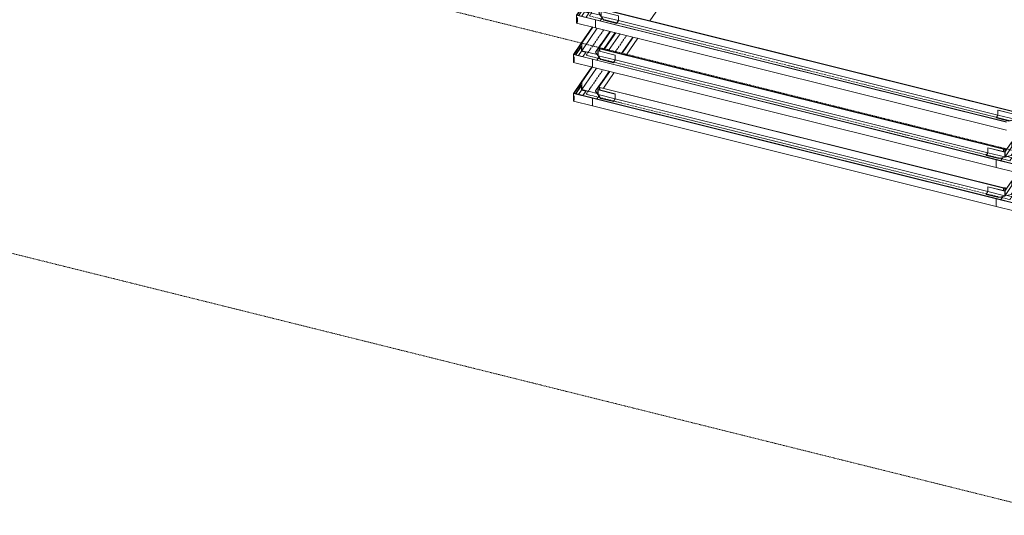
# Model space of a CAD drawing. Header units: millimetres. Extents: x 5617 to 126876, y 7718 to 242066.
# Tile 18 of 25: x 77385 to 82432, y 198267 to 200809. Entities that reach past the tile are written whole.
import ezdxf

# ---------------------------------------------------------------- set-up
doc = ezdxf.new("R2010")
doc.units = ezdxf.units.MM
doc.linetypes.add('Осевая', pattern=[14, 10, -2, 0, -2])
doc.linetypes.add('Скрыто', pattern=[6, 3, -3])
doc.layers.add('Границы 3D вида', color=7, linetype='Скрыто', lineweight=20, true_color=0x0080c0)
for name, color, linetype, lineweight in [('Кабельные лотки', 7, 'Continuous', 18), ('Осевая линия', 7, 'Осевая', 18), ('Соединительные детали кабельных лотков', 7, 'Continuous', 18)]:
    doc.layers.add(name, color=color, linetype=linetype, lineweight=lineweight)

# ---------------------------------------------------------------- blocks, each defined once
blk = doc.blocks.new('OSTEC_CLH - ЛН_ ЛП - СЛУМИ - Угол горизонтальный - ZS - Цинкование по методу Сендзимира-V30-МКСС_К3_L28')
at = {"layer": 'Осевая линия'}
for p, q in [((122672.7, 199898.9), (122723.5, 199886.2)), ((122673.6, 199898.6), (122672.7, 199898.9)), ((122744.5, 199916.8), (122723.5, 199886.2))]:
    blk.add_line(p, q, dxfattribs=at)
at = {"layer": 'Соединительные детали кабельных лотков', "color": 96, "true_color": 0x008000}
for p, q in [((122690.8, 199945.2), (122691.8, 199946.6)), ((122690.8, 199932.3), (122690.8, 199945.2)), ((122697.8, 199943.5), (122690.8, 199945.2)), ((122691.8, 199946.6), (122696.4, 199945.5)), ((122698.3, 199948.3), (122696.4, 199945.5)), ((122697.8, 199943.5), (122700.6, 199947.7)), ((122697.8, 199930.6), (122697.8, 199943.5)), ((122700.6, 199947.7), (122698.3, 199948.3)), ((122700.6, 199947.7), (122700.6, 199935.4)), ((122653.6, 199891), (122654.5, 199892.4)), ((122653.6, 199851.1), (122653.6, 199891)), ((122750.6, 199866.8), (122653.6, 199891)), ((122749.2, 199868.8), (122654.5, 199892.4)), ((122676.7, 199886.9), (122687.8, 199903)), ((122766.2, 199893.5), (122709.3, 199907.7)), ((122788.4, 199925.8), (122749.2, 199868.8)), ((122750.6, 199866.8), (122790.7, 199925.3)), ((122790.7, 199885.4), (122750.6, 199826.9)), ((122790.7, 199925.3), (122788.4, 199925.8)), ((122790.7, 199925.3), (122790.7, 199885.4)), ((122750.6, 199826.9), (122653.6, 199851.1)), ((122750.6, 199826.9), (122750.6, 199866.8))]:
    blk.add_line(p, q, dxfattribs=at)
blk = doc.blocks.new('OSTEC_U - ЛН_ ЛП - СЛУМИ - OSTEC_U - ЛН_ ЛП - СЛУМИ-V32-МКСС_К3_L28')
at = {"layer": 'Соединительные детали кабельных лотков', "color": 96, "true_color": 0x008000}
for p, q in [((122733.7, 199983.6), (122697.8, 199931.2)), ((122698.2, 199930.5), (122734.5, 199983.3)), ((122734.5, 199983.3), (122733.7, 199983.6)), ((122734.5, 199983.3), (122734.5, 199958.5)), ((122610.8, 199952.8), (122610.5, 199952.3)), ((122610.5, 199952.3), (122697.8, 199930.6)), ((122610.5, 199927.5), (122610.5, 199952.3)), ((122697.8, 199931.2), (122610.8, 199952.8)), ((122699.1, 199906.9), (122734.5, 199958.5)), ((122729.6, 199913.5), (122756.7, 199953)), ((122756.7, 199952.3), (122729.6, 199912.7)), ((122734.5, 199958.5), (122756.7, 199953)), ((122756.7, 199953), (122756.7, 199952.3)), ((122601.3, 199914.1), (122610.5, 199927.5)), ((122601.3, 199914.1), (122666.9, 199897.8)), ((122601.3, 199913.4), (122601.3, 199914.1)), ((122666.9, 199897.1), (122601.3, 199913.4)), ((122610.5, 199927.5), (122697.8, 199905.8)), ((122666.9, 199897.8), (122697.1, 199905.3)), ((122698.2, 199904.9), (122666.9, 199897.1)), ((122666.9, 199897.1), (122666.9, 199897.8)), ((122697.3, 199930.5), (122697.3, 199904.9)), ((122697.8, 199930), (122698.2, 199930.5)), ((122697.8, 199930), (122697.8, 199904.5)), ((122698.2, 199930.5), (122698.2, 199905.6)), ((122698.2, 199930.5), (122699.1, 199930.3)), ((122698.2, 199905.6), (122698.2, 199930.5)), ((122699.1, 199904.9), (122699.1, 199930.5)), ((122699.1, 199904.8), (122699.1, 199930.3)), ((122699.1, 199905.8), (122729.6, 199913.5)), ((122729.6, 199912.7), (122699.1, 199905.1)), ((122729.6, 199913.5), (122729.6, 199912.7))]:
    blk.add_line(p, q, dxfattribs=at)
for points in [[(122697.4, 199930.7, 0), (122697.4, 199930.5, 0), (122697.3, 199930.4, 0), (122697.4, 199930.3, 0), (122697.5, 199930.2, 0), (122697.6, 199930.1, 0), (122697.8, 199930, 0)], [(122697.8, 199904.5, 0), (122697.6, 199904.5, 0), (122697.5, 199904.6, 0), (122697.4, 199904.7, 0)], [(122699.1, 199930.5, 0), (122699.1, 199930.6, 0), (122699, 199930.7, 0), (122698.9, 199930.8, 0), (122698.8, 199930.9, 0), (122698.6, 199931, 0)]]:
    blk.add_polyline3d(points, dxfattribs=at)
blk = doc.blocks.new('OSTEC_CLH - ЛН_ ЛП - СЛУМИ - Угол горизонтальный - ZS - Цинкование по методу Сендзимира-V34-МКСС_К3_L28')
at = {"layer": 'Осевая линия'}
for p, q in [((120572.8, 200457.7), (120551.8, 200427.1)), ((120572.4, 200457.2), (120572.8, 200457.7)), ((120602.6, 200414.5), (120551.8, 200427.1))]:
    blk.add_line(p, q, dxfattribs=at)
at = {"layer": 'Соединительные детали кабельных лотков', "color": 96, "true_color": 0x008000}
for p, q in [((120486.5, 200430.7), (120526.6, 200489.2)), ((120489.8, 200431.6), (120528.9, 200488.6)), ((120526.6, 200489.2), (120528.9, 200488.6)), ((120528.9, 200488.6), (120528.9, 200450.7)), ((120527.2, 200448.3), (120528.9, 200450.7)), ((120528.9, 200450.7), (120608.6, 200430.9)), ((120613.8, 200462.6), (120616.6, 200466.8)), ((120613.8, 200449.7), (120613.8, 200462.6)), ((120613.8, 200462.6), (120620.7, 200460.8)), ((120616.6, 200466.8), (120619, 200466.2)), ((120619, 200466.2), (120617.1, 200463.4)), ((120621.7, 200462.3), (120617.1, 200463.4)), ((120619, 200466.2), (120619, 200462.9)), ((120620.7, 200460.8), (120621.7, 200462.3)), ((120620.7, 200460.8), (120620.7, 200447.9)), ((120486.5, 200390.8), (120486.5, 200430.7)), ((120486.5, 200430.7), (120583.5, 200406.6)), ((120583.5, 200366.7), (120486.5, 200390.8)), ((120584.5, 200408), (120489.8, 200431.6)), ((120583.5, 200406.6), (120584.5, 200408)), ((120583.5, 200406.6), (120583.5, 200366.7)), ((120606.7, 200402.5), (120617.4, 200418.1))]:
    blk.add_line(p, q, dxfattribs=at)
blk = doc.blocks.new('OSTEC_U - ЛН_ ЛП - СЛУМИ - OSTEC_U - ЛН_ ЛП - СЛУМИ-1215241-МКСС_К3_L28')
at = {"layer": 'Соединительные детали кабельных лотков', "color": 96, "true_color": 0x008000}
for p, q in [((106626.5, 206803.3), (106597, 206760.3)), ((106597.8, 206760.1), (106627.3, 206803.1)), ((106627.3, 206803.1), (106626.5, 206803.3)), ((106627.3, 206803.1), (106627.3, 206778.3)), ((106590.1, 206750.2), (106590.1, 206724.7)), ((106590.1, 206750.2), (106590.1, 206724.7)), ((106612.5, 206756.6), (106627.3, 206778.3)), ((106627.3, 206778.3), (106649.5, 206772.7)), ((106634.6, 206751.1), (106649.5, 206772.7)), ((106649.5, 206772), (106635.1, 206751)), ((106649.5, 206772.7), (106649.5, 206772))]:
    blk.add_line(p, q, dxfattribs=at)
blk = doc.blocks.new('OSTEC_U - ЛН_ ЛП - СЛУМИ - OSTEC_U - ЛН_ ЛП - СЛУМИ-V35-МКСС_К3_L28')
at = {"layer": 'Соединительные детали кабельных лотков', "color": 96, "true_color": 0x008000}
for p, q in [((120626.7, 200483.5), (120599.6, 200444)), ((120599.6, 200444), (120611.8, 200426.2)), ((120599.6, 200443.3), (120599.6, 200444)), ((120611.8, 200425.5), (120599.6, 200443.3)), ((120611.8, 200450.2), (120612.6, 200449.9)), ((120611.8, 200450.2), (120611.8, 200424.7)), ((120612.6, 200449.9), (120612.4, 200449.4)), ((120612.4, 200423.9), (120612.4, 200449.4)), ((120613.8, 200451.7), (120612.6, 200449.9)), ((120612.6, 200449.9), (120700.4, 200428.1)), ((120612.6, 200449.9), (120612.6, 200425.1)), ((120612.6, 200425.1), (120612.6, 200449.9)), ((120700.7, 200428.6), (120612.9, 200450.4)), ((120626.7, 200483.5), (120627.5, 200483.3)), ((120612.6, 200424.4), (120611.8, 200424.7)), ((120612.4, 200423.9), (120612.6, 200424.4)), ((120612.6, 200425.1), (120700.4, 200403.3)), ((120612.6, 200425.1), (120625.6, 200406.2)), ((120612.6, 200424.4), (120612.6, 200425.1)), ((120612.6, 200425.1), (120612.6, 200424.4)), ((120625.6, 200405.5), (120612.6, 200424.4)), ((120625.6, 200406.2), (120691.2, 200389.9)), ((120625.6, 200406.2), (120625.6, 200405.5)), ((120691.2, 200389.2), (120625.6, 200405.5)), ((120700.4, 200403.3), (120691.2, 200389.9)), ((120700.7, 200403), (120691.2, 200389.2)), ((120691.2, 200389.9), (120691.2, 200389.2)), ((120700.4, 200428.1), (120700.7, 200428.6)), ((120700.4, 200428.1), (120700.4, 200403.3)), ((120700.7, 200428.6), (120700.7, 200403))]:
    blk.add_line(p, q, dxfattribs=at)
for points in [[(120612.9, 200450.4, 0), (120612.7, 200450.5, 0), (120612.5, 200450.5, 0), (120612.3, 200450.5, 0), (120612.1, 200450.4, 0), (120612, 200450.3, 0)], [(120612.4, 200449.4, 0), (120612.6, 200449.4, 0), (120612.8, 200449.4, 0), (120613, 200449.5, 0), (120613.2, 200449.5, 0), (120613.3, 200449.6, 0), (120613.4, 200449.7, 0)], [(120613, 200423.9, 0), (120612.8, 200423.9, 0), (120612.6, 200423.9, 0), (120612.4, 200423.9, 0)]]:
    blk.add_polyline3d(points, dxfattribs=at)
blk = doc.blocks.new('OSTEC_U - ЛН_ ЛП - СЛУМИ - OSTEC_U - ЛН_ ЛП - СЛУМИ-V43-МКСС_К3_L28')
at = {"layer": 'Соединительные детали кабельных лотков', "color": 96, "true_color": 0x008000}
for p, q in [((122663, 200345), (122662.7, 200344.5)), ((122662.7, 200344.5), (122750.5, 200322.6)), ((122662.7, 200319.7), (122662.7, 200344.5)), ((122750.8, 200323.1), (122663, 200345)), ((122786, 200375.7), (122750, 200323.3)), ((122750.5, 200322.6), (122786.8, 200375.5)), ((122751.4, 200299.1), (122786.8, 200350.7)), ((122781.8, 200305.6), (122809, 200345.2)), ((122809, 200344.5), (122781.8, 200304.9)), ((122786.8, 200375.5), (122786, 200375.7)), ((122786.8, 200375.5), (122786.8, 200350.7)), ((122786.8, 200350.7), (122809, 200345.2)), ((122809, 200345.2), (122809, 200344.5)), ((122653.5, 200306.3), (122662.7, 200319.7)), ((122653.5, 200306.3), (122719.1, 200290)), ((122653.5, 200305.6), (122653.5, 200306.3)), ((122719.1, 200289.2), (122653.5, 200305.6)), ((122662.7, 200319.7), (122749, 200298.2)), ((122719.1, 200290), (122749, 200297.4)), ((122750.5, 200297.1), (122719.1, 200289.2)), ((122719.1, 200289.2), (122719.1, 200290)), ((122749.6, 200322.6), (122749.6, 200297.1)), ((122750, 200322.2), (122750.5, 200322.6)), ((122750, 200322.2), (122750, 200296.6)), ((122750.5, 200322.6), (122750.5, 200297.8)), ((122750.5, 200322.6), (122751.4, 200322.5)), ((122750.5, 200297.8), (122750.5, 200322.6)), ((122751.4, 200297.1), (122751.4, 200322.6)), ((122751.4, 200297), (122751.4, 200322.5)), ((122751.4, 200298), (122781.8, 200305.6)), ((122781.8, 200304.9), (122751.4, 200297.3)), ((122781.8, 200305.6), (122781.8, 200304.9))]:
    blk.add_line(p, q, dxfattribs=at)
for points in [[(122749.7, 200322.8, 0), (122749.6, 200322.7, 0), (122749.6, 200322.6, 0), (122749.6, 200322.5, 0), (122749.7, 200322.4, 0), (122749.8, 200322.3, 0), (122750, 200322.2, 0)], [(122750, 200296.6, 0), (122749.8, 200296.7, 0), (122749.7, 200296.8, 0), (122749.6, 200296.9, 0)], [(122751.4, 200322.6, 0), (122751.4, 200322.8, 0), (122751.3, 200322.9, 0), (122751.2, 200323, 0), (122751, 200323.1, 0), (122750.8, 200323.1, 0)]]:
    blk.add_polyline3d(points, dxfattribs=at)
blk = doc.blocks.new('OSTEC_U - ЛН_ ЛП - СЛУМИ - OSTEC_U - ЛН_ ЛП - СЛУМИ-V45-МКСС_К3_L28')
at = {"layer": 'Соединительные детали кабельных лотков', "color": 96, "true_color": 0x008000}
for p, q in [((120642.9, 200884.7), (120615.8, 200845.2)), ((120615.8, 200845.2), (120627.5, 200828.2)), ((120615.8, 200844.4), (120615.8, 200845.2)), ((120627.5, 200827.5), (120615.8, 200844.4)), ((120628, 200851.4), (120628.8, 200851.1)), ((120628, 200851.4), (120628, 200825.9)), ((120628.8, 200851.1), (120628.6, 200850.6)), ((120628.6, 200825), (120628.6, 200850.6)), ((120630, 200852.8), (120628.8, 200851.1)), ((120628.8, 200851.1), (120716.6, 200829.2)), ((120628.8, 200851.1), (120628.8, 200826.3)), ((120628.8, 200826.3), (120628.8, 200851.1)), ((120716.9, 200829.7), (120629.1, 200851.6)), ((120642.9, 200884.7), (120644.1, 200884.4)), ((120628.8, 200825.6), (120628, 200825.9)), ((120628.6, 200825), (120628.8, 200825.6)), ((120628.8, 200826.3), (120716.6, 200804.4)), ((120628.8, 200826.3), (120641.8, 200807.4)), ((120628.8, 200825.6), (120628.8, 200826.3)), ((120628.8, 200826.3), (120628.8, 200825.6)), ((120641.8, 200806.7), (120628.8, 200825.6)), ((120641.8, 200807.4), (120707.4, 200791)), ((120641.8, 200807.4), (120641.8, 200806.7)), ((120707.4, 200790.3), (120641.8, 200806.7)), ((120716.6, 200804.4), (120707.4, 200791)), ((120716.9, 200804.2), (120707.4, 200790.3)), ((120707.4, 200791), (120707.4, 200790.3)), ((120716.6, 200829.2), (120716.9, 200829.7)), ((120716.6, 200829.2), (120716.6, 200804.4)), ((120716.9, 200829.7), (120716.9, 200804.2))]:
    blk.add_line(p, q, dxfattribs=at)
for points in [[(120629.1, 200851.6, 0), (120628.9, 200851.6, 0), (120628.7, 200851.6, 0), (120628.5, 200851.6, 0), (120628.3, 200851.6, 0), (120628.2, 200851.5, 0)], [(120628.6, 200850.6, 0), (120628.8, 200850.6, 0), (120629, 200850.6, 0), (120629.2, 200850.6, 0), (120629.4, 200850.7, 0), (120629.5, 200850.8, 0), (120629.6, 200850.9, 0)], [(120629.2, 200825.1, 0), (120629, 200825, 0), (120628.8, 200825, 0), (120628.6, 200825, 0)]]:
    blk.add_polyline3d(points, dxfattribs=at)

msp = doc.modelspace()

# ---------------------------------------------------------------- linework, layer by layer
at = {"layer": 'Границы 3D вида'}
for p, q in [((82739.9, 200072.7), (64125.2, 204709.2)), ((82739.9, 198267.2), (64125.2, 202903.7))]:
    msp.add_line(p, q, dxfattribs=at)
at = {"layer": 'Кабельные лотки', "color": 96, "true_color": 0x008000}
for p, q in [((80615.4, 200803.6), (81921, 202706.3)), ((82480.5, 200337.4), (80374.4, 200862)), ((82481.5, 200338.8), (80375.3, 200863.4)), ((80337.1, 200807.7), (80338.1, 200809.1)), ((80337.1, 200767.8), (80337.1, 200807.7)), ((82443.2, 200283.1), (80337.1, 200807.7)), ((82444.2, 200284.6), (80338.1, 200809.1)), ((80360.3, 200803.6), (80371, 200819.3)), ((82400.1, 200319.6), (80453.9, 200804.3)), ((80321, 200771.8), (80264, 200688.7)), ((80323.4, 200771.3), (80266.4, 200688.2)), ((80345.6, 200765.7), (80266.4, 200650.3)), ((82443.2, 200243.2), (80337.1, 200767.8)), ((80411.1, 200749.4), (80354.1, 200666.3)), ((80413.4, 200748.8), (80356.4, 200665.7)), ((80436.8, 200743), (80377.9, 200657.1)), ((80379, 200656.8), (80438, 200742.7)), ((80381.4, 200656.2), (80440.3, 200742.1)), ((80266.4, 200688.2), (80264, 200688.7)), ((80403.6, 200650.7), (80462.5, 200736.6)), ((80469.1, 200634.4), (80528, 200720.3)), ((80471.4, 200633.8), (80530.4, 200719.7)), ((80494.8, 200628), (80553.8, 200713.9)), ((80266.4, 200650.3), (80266.4, 200688.2)), ((80346, 200630.4), (80266.4, 200650.3)), ((80356.4, 200665.7), (80354.1, 200666.3)), ((80356.4, 200662.5), (80356.4, 200665.7)), ((80358.2, 200660.4), (80359.1, 200661.8)), ((80358.2, 200647.4), (80358.2, 200660.4)), ((80358.2, 200660.4), (82428.2, 200144.8)), ((80359.1, 200661.8), (82429.2, 200146.2)), ((80320.9, 200606.1), (80321.9, 200607.5)), ((80320.9, 200566.2), (80320.9, 200606.1)), ((80320.9, 200606.1), (82391, 200090.5)), ((80321.9, 200607.5), (82392, 200091.9)), ((80344.1, 200602), (80354.8, 200617.7)), ((80437.7, 200602.7), (82347.8, 200126.9)), ((80264, 200489.2), (80317.4, 200567.1)), ((80266.4, 200488.6), (80319.8, 200566.5)), ((80266.4, 200450.7), (80342, 200561)), ((80320.9, 200566.2), (82391, 200050.6)), ((80354.1, 200466.8), (80407.5, 200544.6)), ((80356.4, 200466.2), (80409.9, 200544.1)), ((80377.9, 200457.6), (80433.2, 200538.2)), ((80266.4, 200488.6), (80264, 200489.2)), ((80266.4, 200450.7), (80266.4, 200488.6)), ((80346, 200430.9), (80266.4, 200450.7)), ((80356.4, 200466.2), (80354.1, 200466.8)), ((80356.4, 200462.9), (80356.4, 200466.2)), ((80358.2, 200460.8), (80359.1, 200462.3)), ((80358.2, 200447.9), (80358.2, 200460.8)), ((82428.2, 199945.2), (80358.2, 200460.8)), ((82429.2, 199946.6), (80359.1, 200462.3)), ((80320.9, 200406.6), (80321.9, 200408)), ((80320.9, 200366.7), (80320.9, 200406.6)), ((82391, 199891), (80320.9, 200406.6)), ((82392, 199892.4), (80321.9, 200408)), ((80344.1, 200402.5), (80354.8, 200418.1)), ((82347.8, 199927.4), (80437.7, 200403.1)), ((82391, 199851.1), (80320.9, 200366.7)), ((82429.2, 200146.2), (82428.2, 200144.8)), ((82428.2, 200144.8), (82428.2, 200131.8)), ((82392, 200091.9), (82391, 200090.5)), ((82391, 200090.5), (82391, 200050.6)), ((82425.3, 200102.6), (82414.2, 200086.4)), ((82429.2, 199946.6), (82428.2, 199945.2)), ((82428.2, 199945.2), (82428.2, 199932.3)), ((82392, 199892.4), (82391, 199891)), ((82391, 199891), (82391, 199851.1)), ((82425.3, 199903), (82414.2, 199886.9))]:
    msp.add_line(p, q, dxfattribs=at)
at = {"layer": 'Осевая линия'}
for p, q in [((82462.3, 200291), (80356.2, 200815.6)), ((80378.9, 200757.4), (80310.2, 200657.3)), ((80436.9, 200642.4), (80495.9, 200728.3)), ((80340, 200614), (82410.1, 200098.4)), ((80310.2, 200457.7), (80375.3, 200552.7)), ((82410.1, 199898.9), (80340, 200414.5))]:
    msp.add_line(p, q, dxfattribs=at)

# ---------------------------------------------------------------- block references
at = {"layer": 'Соединительные детали кабельных лотков'}
for name, p in [('OSTEC_CLH - ЛН_ ЛП - СЛУМИ - Угол горизонтальный - ZS - Цинкование по методу Сендзимира-V34-МКСС_К3_L28', (-40246.3, 401.2)), ('OSTEC_CLH - ЛН_ ЛП - СЛУМИ - Угол горизонтальный - ZS - Цинкование по методу Сендзимира-V34-МКСС_К3_L28', (-40262.6, 199.5)), ('OSTEC_CLH - ЛН_ ЛП - СЛУМИ - Угол горизонтальный - ZS - Цинкование по методу Сендзимира-V34-МКСС_К3_L28', (-40262.6, 0)), ('OSTEC_CLH - ЛН_ ЛП - СЛУМИ - Угол горизонтальный - ZS - Цинкование по методу Сендзимира-V30-МКСС_К3_L28', (-40262.6, 199.5)), ('OSTEC_CLH - ЛН_ ЛП - СЛУМИ - Угол горизонтальный - ZS - Цинкование по методу Сендзимира-V30-МКСС_К3_L28', (-40262.6, 0))]:
    msp.add_blockref(name, p, dxfattribs=at)
at = {"layer": 'Соединительные детали кабельных лотков', "color": 96, "true_color": 0x008000}
for name, p in [('OSTEC_U - ЛН_ ЛП - СЛУМИ - OSTEC_U - ЛН_ ЛП - СЛУМИ-1215241-МКСС_К3_L28', (-26346.4, -5929.5)), ('OSTEC_U - ЛН_ ЛП - СЛУМИ - OSTEC_U - ЛН_ ЛП - СЛУМИ-V45-МКСС_К3_L28', (-40262.6, 0)), ('OSTEC_U - ЛН_ ЛП - СЛУМИ - OSTEC_U - ЛН_ ЛП - СЛУМИ-1215241-МКСС_К3_L28', (-26362.6, -6131.1)), ('OSTEC_U - ЛН_ ЛП - СЛУМИ - OSTEC_U - ЛН_ ЛП - СЛУМИ-V35-МКСС_К3_L28', (-40262.6, 199.5)), ('OSTEC_U - ЛН_ ЛП - СЛУМИ - OSTEC_U - ЛН_ ЛП - СЛУМИ-1215241-МКСС_К3_L28', (-26362.6, -6330.7)), ('OSTEC_U - ЛН_ ЛП - СЛУМИ - OSTEC_U - ЛН_ ЛП - СЛУМИ-V35-МКСС_К3_L28', (-40262.6, 0)), ('OSTEC_U - ЛН_ ЛП - СЛУМИ - OSTEC_U - ЛН_ ЛП - СЛУМИ-V43-МКСС_К3_L28', (-40262.6, 0)), ('OSTEC_U - ЛН_ ЛП - СЛУМИ - OSTEC_U - ЛН_ ЛП - СЛУМИ-V32-МКСС_К3_L28', (-40262.6, 199.5)), ('OSTEC_U - ЛН_ ЛП - СЛУМИ - OSTEC_U - ЛН_ ЛП - СЛУМИ-V32-МКСС_К3_L28', (-40262.6, 0))]:
    msp.add_blockref(name, p, dxfattribs=at)

doc.saveas('drawing.dxf')
